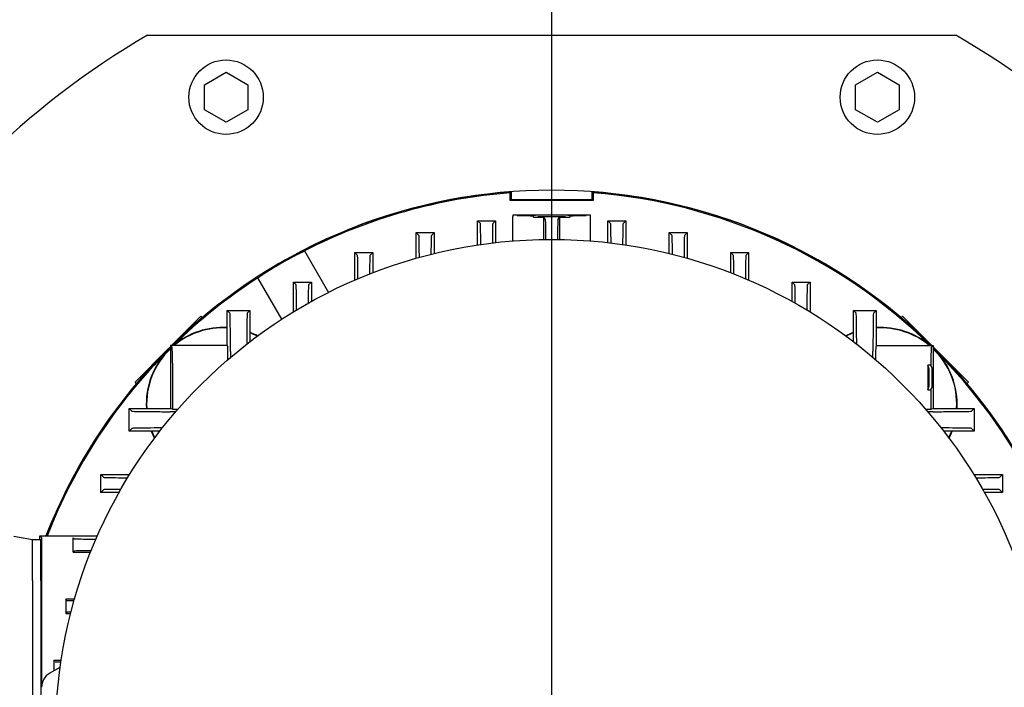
# Model space of a CAD drawing. Extents: x -89225 to 110569, y 13360 to 87647.
# Tile 81 of 256: x 6977 to 7294, y 77478 to 77693. Entities that reach past the tile are written whole.
import ezdxf

# ---------------------------------------------------------------- set-up
doc = ezdxf.new("R2010")
doc.units = 0
doc.layers.add('4', color=4, linetype='Continuous', lineweight=25)
doc.layers.add('Beluchtingstank', color=253, linetype='Continuous')
doc.layers.add('Iv-Lines 035', color=4, linetype='Continuous')

# ---------------------------------------------------------------- blocks, each defined once
blk = doc.blocks.new('BAZ Landox')
for p, q in [((1100927.07, -894225.22), (1101187.64, -894225.22)), ((1100945.36, -894241.18), (1100952.36, -894237.13)), ((1100952.36, -894237.13), (1100959.36, -894241.18)), ((1101155.36, -894241.18), (1101162.36, -894237.13)), ((1101162.36, -894237.13), (1101169.36, -894241.18)), ((1100945.36, -894249.26), (1100945.36, -894241.18)), ((1100959.36, -894241.18), (1100959.36, -894249.26)), ((1101155.36, -894249.26), (1101155.36, -894241.18)), ((1101169.36, -894241.18), (1101169.36, -894249.26)), ((1100952.36, -894253.3), (1100945.36, -894249.26)), ((1100959.36, -894249.26), (1100952.36, -894253.3)), ((1101162.36, -894253.3), (1101155.36, -894249.26)), ((1101169.36, -894249.26), (1101162.36, -894253.3)), ((1101043.96, -894278.56), (1101043.96, -894276.07)), ((1101044.3, -894275.7), (1101044.3, -894278.22)), ((1101070.41, -894278.22), (1101070.41, -894275.7)), ((1101070.75, -894276.07), (1101070.75, -894278.56)), ((1101043.96, -894278.56), (1101044.3, -894278.22)), ((1101070.75, -894278.56), (1101043.96, -894278.56)), ((1101044.3, -894278.22), (1101070.41, -894278.22)), ((1101070.75, -894278.56), (1101070.41, -894278.22)), ((1101044.86, -894283.22), (1101044.86, -894283.72)), ((1101069.86, -894283.22), (1101044.86, -894283.22)), ((1101046.25, -894283.36), (1101044.86, -894283.22)), ((1101052.87, -894283.3), (1101051.52, -894283.43)), ((1101051.52, -894283.93), (1101051.52, -894283.43)), ((1101063.19, -894283.43), (1101061.84, -894283.3)), ((1101063.19, -894283.43), (1101063.19, -894283.93)), ((1101069.86, -894283.22), (1101068.46, -894283.36)), ((1101069.86, -894283.72), (1101069.86, -894283.22)), ((1101034.36, -894285.98), (1101033.46, -894285.07)), ((1101033.46, -894285.07), (1101039.26, -894285.07)), ((1101033.46, -894292.88), (1101033.46, -894285.07)), ((1101038.35, -894285.98), (1101039.26, -894285.07)), ((1101039.26, -894285.07), (1101039.26, -894292.11)), ((1101044.86, -894291.57), (1101044.86, -894283.72)), ((1101051.52, -894283.93), (1101052.87, -894283.8)), ((1101055.36, -894284.63), (1101054.68, -894283.94)), ((1101054.68, -894283.94), (1101054.68, -894291.1)), ((1101059.35, -894284.63), (1101060.03, -894283.94)), ((1101060.03, -894291.1), (1101060.03, -894283.94)), ((1101061.84, -894283.8), (1101063.19, -894283.93)), ((1101069.86, -894291.57), (1101069.86, -894283.72)), ((1101076.36, -894285.98), (1101075.46, -894285.07)), ((1101075.46, -894285.07), (1101081.26, -894285.07)), ((1101075.46, -894292.11), (1101075.46, -894285.07)), ((1101080.35, -894285.98), (1101081.26, -894285.07)), ((1101081.26, -894285.07), (1101081.26, -894292.88)), ((1101014.56, -894289.79), (1101013.66, -894288.89)), ((1101013.66, -894288.89), (1101019.46, -894288.89)), ((1101013.66, -894297.16), (1101013.66, -894288.89)), ((1101018.55, -894289.79), (1101019.46, -894288.89)), ((1101019.46, -894288.89), (1101019.46, -894295.63)), ((1101096.16, -894289.79), (1101095.26, -894288.89)), ((1101095.26, -894288.89), (1101101.06, -894288.89)), ((1101095.26, -894295.63), (1101095.26, -894288.89)), ((1101100.15, -894289.79), (1101101.06, -894288.89)), ((1101101.06, -894288.89), (1101101.06, -894297.16)), ((1100977.63, -894294.81), (1100985.36, -894308.19)), ((1100994.75, -894296.25), (1100993.86, -894295.35)), ((1100993.86, -894295.35), (1100999.66, -894295.35)), ((1100993.86, -894304.22), (1100993.86, -894295.35)), ((1100998.75, -894296.26), (1100999.66, -894295.35)), ((1100999.66, -894295.35), (1100999.66, -894301.85)), ((1101115.96, -894296.26), (1101115.06, -894295.35)), ((1101115.06, -894295.35), (1101120.86, -894295.35)), ((1101115.06, -894301.85), (1101115.06, -894295.35)), ((1101119.96, -894296.25), (1101120.86, -894295.35)), ((1101120.86, -894295.35), (1101120.86, -894304.22)), ((1100970.33, -894316.81), (1100962.63, -894303.47)), ((1100974.95, -894305.73), (1100974.06, -894304.84)), ((1100974.06, -894304.84), (1100979.86, -894304.84)), ((1100974.06, -894314.47), (1100974.06, -894304.84)), ((1100978.95, -894305.74), (1100979.86, -894304.84)), ((1100979.86, -894304.84), (1100979.86, -894311.1)), ((1101135.76, -894305.74), (1101134.86, -894304.84)), ((1101134.86, -894304.84), (1101140.66, -894304.84)), ((1101134.86, -894311.1), (1101134.86, -894304.84)), ((1101139.76, -894305.73), (1101140.66, -894304.84)), ((1101140.66, -894304.84), (1101140.66, -894314.47)), ((1100952.76, -894313.99), (1100960.06, -894313.99)), ((1100953.62, -894314.85), (1100952.76, -894313.99)), ((1100952.76, -894325.27), (1100952.76, -894313.99)), ((1100959.18, -894314.87), (1100960.06, -894313.99)), ((1100960.06, -894313.99), (1100960.06, -894324.07)), ((1101154.66, -894313.99), (1101161.96, -894313.99)), ((1101155.53, -894314.87), (1101154.66, -894313.99)), ((1101154.66, -894324.07), (1101154.66, -894313.99)), ((1101161.09, -894314.85), (1101161.96, -894313.99)), ((1101161.96, -894313.99), (1101161.96, -894325.27)), ((1100934.82, -894325.27), (1100944.22, -894315.87)), ((1100944.22, -894315.87), (1100944.73, -894316.28)), ((1101169.98, -894316.28), (1101170.49, -894315.87)), ((1101170.49, -894315.87), (1101179.89, -894325.27)), ((1100923, -894337.08), (1100933.61, -894326.47)), ((1100933.61, -894326.47), (1100934.41, -894325.68)), ((1100934.93, -894325.79), (1100934.41, -894325.27)), ((1100934.41, -894325.27), (1100934.41, -894345.62)), ((1100952.76, -894325.27), (1100934.41, -894325.27)), ((1100952.76, -894325.27), (1100952.89, -894325.79)), ((1101161.96, -894325.27), (1101161.82, -894325.79)), ((1101161.96, -894325.27), (1101180.31, -894325.27)), ((1101179.78, -894325.79), (1101180.31, -894325.27)), ((1101180.31, -894325.27), (1101180.31, -894345.62)), ((1101180.31, -894325.68), (1101181.1, -894326.47)), ((1101181.1, -894326.47), (1101191.71, -894337.08)), ((1100935.1, -894330.99), (1100935.1, -894345.79)), ((1101179.61, -894330.99), (1101179.61, -894331.69)), ((1101178.61, -894331.68), (1101178.61, -894339.55)), ((1101178.98, -894332.63), (1101178.61, -894331.68)), ((1101179.61, -894331.69), (1101178.61, -894331.68)), ((1101179.98, -894332.63), (1101179.61, -894331.69)), ((1100923.42, -894337.59), (1100923, -894337.08)), ((1101191.71, -894337.08), (1101191.29, -894337.59)), ((1101178.61, -894339.55), (1101178.98, -894338.61)), ((1101178.61, -894339.55), (1101179.61, -894339.55)), ((1101179.61, -894339.55), (1101179.98, -894338.61)), ((1101179.61, -894339.55), (1101179.61, -894345.79)), ((1100921.13, -894352.92), (1100921.13, -894345.62)), ((1100921.99, -894346.48), (1100921.13, -894345.62)), ((1100921.13, -894345.62), (1100934.41, -894345.62)), ((1100935.1, -894345.79), (1100934.41, -894345.62)), ((1100935.1, -894345.79), (1100936.88, -894345.79)), ((1101177.83, -894345.79), (1101179.61, -894345.79)), ((1101179.61, -894345.79), (1101180.31, -894345.62)), ((1101180.31, -894345.62), (1101193.58, -894345.62)), ((1101192.72, -894346.48), (1101193.58, -894345.62)), ((1101193.58, -894345.62), (1101193.58, -894352.92)), ((1100922.01, -894352.04), (1100921.13, -894352.92)), ((1100931.01, -894352.92), (1100921.13, -894352.92)), ((1101193.58, -894352.92), (1101183.7, -894352.92)), ((1101192.7, -894352.04), (1101193.58, -894352.92)), ((1100912.86, -894367.81), (1100911.97, -894366.92)), ((1100911.97, -894372.72), (1100911.97, -894366.92)), ((1100911.97, -894366.92), (1100921.28, -894366.92)), ((1101193.43, -894366.92), (1101202.74, -894366.92)), ((1101201.85, -894367.81), (1101202.74, -894366.92)), ((1101202.74, -894366.92), (1101202.74, -894372.72)), ((1100912.88, -894371.82), (1100911.97, -894372.72)), ((1101201.83, -894371.82), (1101202.74, -894372.72)), ((1100917.86, -894372.72), (1100911.97, -894372.72)), ((1101202.74, -894372.72), (1101196.85, -894372.72)), ((1100883.9, -894386.78), (1100889.9, -894387.83)), ((1100889.9, -894401.13), (1100889.9, -894387.83)), ((1100889.9, -894387.83), (1100892.6, -894387.83)), ((1100892.92, -894387.28), (1100892.36, -894386.72)), ((1100892.36, -894387.83), (1100892.36, -894386.72)), ((1100892.36, -894386.72), (1100910.87, -894386.72)), ((1100892.6, -894401.13), (1100892.6, -894387.83)), ((1100903.39, -894387.61), (1100903.05, -894387.28)), ((1100892.96, -894434.69), (1100892.96, -894392.48)), ((1100903.4, -894391.61), (1100903.1, -894391.91)), ((1100903.1, -894391.91), (1100908.7, -894391.91)), ((1100889.9, -894401.13), (1100889.9, -894443.59)), ((1100892.6, -894401.13), (1100892.6, -894443.59)), ((1100900.67, -894407.12), (1100900.67, -894411.71)), ((1100903.51, -894407.12), (1100900.67, -894407.12)), ((1100901.05, -894407.5), (1100900.67, -894407.12)), ((1100901.05, -894411.33), (1100900.67, -894411.71)), ((1100900.67, -894411.71), (1100902.27, -894411.71)), ((1100895.48, -894431.02), (1100898.88, -894429.05)), ((1100896.82, -894426.92), (1100896.82, -894430.24)), ((1100899.19, -894426.92), (1100896.82, -894426.92)), ((1100897.2, -894427.3), (1100896.82, -894426.92))]:
    blk.add_line(p, q)
for centre, radius in [((1100952.36, -894245.22), 12), ((1101162.36, -894245.22), 12), ((1101057.36, -894451.08), 160)]:
    blk.add_circle(centre, radius)
for centre, radius, start, end in [((1101057.36, -894450.22), 260, 120.0733, 149.9267), ((1101057.36, -894450.22), 260, 300.0733, 59.9267), ((1101057.36, -894450.22), 175, 45.5613, 134.4387), ((1101057.36, -894450.22), 175, 94.2774, 134.4387), ((1101057.36, -894450.22), 174.66, 94.3977, 117.1579), ((1101057.36, -894450.22), 175, 45.5613, 85.7226), ((1101057.36, -894450.22), 174.66, 45.6753, 85.6023), ((1101057.36, -894450.22), 174.66, 122.8421, 134.3247), ((1100951.29, -894344.15), 24.66, 86.5917, 130.023), ((1100951.29, -894344.15), 24.53, 86.5735, 129.6574), ((1100951.29, -894344.15), 24.66, 62.87, 69.1771), ((1100951.29, -894344.15), 24.53, 63.0226, 69.0607), ((1101163.42, -894344.15), 24.66, 110.8229, 117.13), ((1101163.42, -894344.15), 24.53, 110.9393, 116.9774), ((1101163.42, -894344.15), 24.66, 49.977, 93.4083), ((1101163.42, -894344.15), 24.53, 50.3426, 93.4265), ((1101057.36, -894450.22), 175, 134.6337, 158.7242), ((1101057.36, -894450.22), 175, 134.6337, 158.7242), ((1101057.36, -894450.22), 174.66, 135, 158.6807), ((1100951.29, -894344.15), 24.66, 135, 183.4083), ((1100951.29, -894344.15), 24.53, 133.4986, 183.4265), ((1101057.36, -894450.22), 174.66, 134.744, 135), ((1100951.29, -894344.15), 24.66, 133.2106, 135), ((1101057.36, -894450.22), 175, 274.8537, 45.3663), ((1101057.36, -894450.22), 175, 334.2774, 45.3663), ((1101057.36, -894450.22), 174.66, 45, 45.256), ((1101163.42, -894344.15), 24.66, 45, 46.7894), ((1101163.42, -894344.15), 24.53, 356.5735, 46.5014), ((1101163.42, -894344.15), 24.66, 356.5917, 45), ((1101057.36, -894450.22), 174.66, 334.3977, 45), ((1100951.29, -894344.15), 24.66, 200.8229, 206.6655), ((1100951.29, -894344.15), 24.53, 200.9393, 206.5129), ((1101163.42, -894344.15), 24.53, 333.4871, 339.0607), ((1101163.42, -894344.15), 24.66, 333.3345, 339.1771)]:
    blk.add_arc(centre, radius, start, end)
for centre, major_axis, ratio, start_param, end_param in [((1101057.36, -894283.35), (11.15, 0), 0.008727, 3.228859, 4.161583), ((1101057.36, -894283.3), (4.5, 0), 0.008727, 0.087266, 3.054326), ((1101057.36, -894283.35), (11.15, 0), 0.008727, 5.263194, 6.195919), ((1101038.35, -894305.99), (0, 20.01), 0.008744, 0.008746, 0.812534), ((1101057.36, -894283.85), (11.14, 0), 0.008727, 4.161528, 4.470027), ((1101057.36, -894283.8), (-4.5, 0), 0.008727, 3.228859, 6.195919), ((1101055.36, -894304.63), (0, 20), 0.008728, 5.455648, 6.274458), ((1101059.35, -894304.63), (0, 20), 0.008728, 0.008727, 0.827537), ((1101057.36, -894283.85), (11.14, 0), 0.008727, 4.954751, 5.26325), ((1101076.36, -894305.99), (0, 20.01), 0.008744, 5.470651, 6.274441), ((1100934.92, -894330.99), (0, 5.2), 0.034921, 4.712389, 6.248279), ((1100952.88, -894330.99), (0, -5.2), 0.008727, 1.789835, 3.106686), ((1101161.83, -894330.99), (0, -5.2), 0.008727, 3.176499, 4.493351), ((1101179.79, -894330.99), (0, 5.2), 0.034921, 0.034907, 1.570796), ((1101178.97, -894335.62), (0, -3), 0.034899, 0.087266, 3.054326), ((1101179.97, -894335.62), (0, -3), 0.034899, 0.087266, 3.054326), ((1100892.92, -894392.48), (0, 5.2), 0.008727, 4.712389, 6.274459), ((1100903.05, -894392.48), (0, -5.2), 0.008727, 1.680165, 3.132866), ((1100909.05, -894407.5), (8.01, 0), 0.008846, 3.150441, 3.926925), ((1100909.06, -894411.33), (8.01, 0), 0.008806, 2.556401, 3.132785), ((1100905.21, -894427.3), (8, 0), 0.008764, 3.150357, 3.849001), ((1100898.1, -894435.54), (-1.46, 5.01), 0.995645, 0.241536, 1.286194)]:
    blk.add_ellipse(centre, major_axis=major_axis, ratio=ratio, start_param=start_param, end_param=end_param)
for points in [[(1101043.96, -894276.07), (1101044.08, -894275.95), (1101044.19, -894275.83), (1101044.3, -894275.7)], [(1101070.41, -894275.7), (1101070.52, -894275.83), (1101070.63, -894275.95), (1101070.75, -894276.07)]]:
    blk.add_open_spline(points, degree=3)
for points, knots in [([(1101034.49, -894292.72), (1101034.49, -894292.46), (1101034.49, -894292.21), (1101034.47, -894290.7), (1101034.46, -894289.62), (1101034.44, -894287.83), (1101034.42, -894287.14), (1101034.39, -894286.22), (1101034.38, -894285.99), (1101034.36, -894285.98)], [-1.683894, -1.683894, -1.683894, -1.683894, -1.578793, -1.578793, -1.05075, -1.05075, -0.514145, -0.514145, 0, 0, 0, 0]), ([(1101080.35, -894285.98), (1101080.33, -894285.99), (1101080.32, -894286.22), (1101080.29, -894287.14), (1101080.27, -894287.83), (1101080.25, -894289.62), (1101080.24, -894290.7), (1101080.22, -894292.21), (1101080.22, -894292.46), (1101080.22, -894292.72)], [-0.2848101, -0.2848101, -0.2848101, -0.2848101, -0.2150572, -0.2150572, -0.142257, -0.142257, -0.0706185, -0.0706185, -0.0563597, -0.0563597, -0.0563597, -0.0563597]), ([(1101014.69, -894296.87), (1101014.69, -894296.54), (1101014.69, -894296.22), (1101014.67, -894294.63), (1101014.66, -894293.53), (1101014.63, -894291.69), (1101014.62, -894290.98), (1101014.59, -894290.04), (1101014.57, -894289.8), (1101014.56, -894289.79)], [-1.742605, -1.742605, -1.742605, -1.742605, -1.610637, -1.610637, -1.076483, -1.076483, -0.525147, -0.525147, 0, 0, 0, 0]), ([(1101018.55, -894289.79), (1101018.53, -894289.81), (1101018.52, -894290.05), (1101018.49, -894290.98), (1101018.47, -894291.69), (1101018.44, -894293.52), (1101018.43, -894294.62), (1101018.42, -894295.89)], [-0.4181051, -0.4181051, -0.4181051, -0.4181051, -0.3156671, -0.3156671, -0.2085516, -0.2085516, -0.1038583, -0.1038583, -0.1038583, -0.1038583]), ([(1101096.29, -894295.89), (1101096.28, -894294.62), (1101096.27, -894293.52), (1101096.24, -894291.69), (1101096.22, -894290.98), (1101096.19, -894290.05), (1101096.18, -894289.81), (1101096.16, -894289.79)], [-1.601886, -1.601886, -1.601886, -1.601886, -1.068207, -1.068207, -0.522182, -0.522182, -0.000001, -0.000001, -0.000001, -0.000001]), ([(1101100.15, -894289.79), (1101100.14, -894289.8), (1101100.12, -894290.04), (1101100.09, -894290.98), (1101100.08, -894291.69), (1101100.05, -894293.53), (1101100.04, -894294.63), (1101100.02, -894296.22), (1101100.02, -894296.54), (1101100.02, -894296.87)], [-2.1452, -2.1452, -2.1452, -2.1452, -1.620143, -1.620143, -1.068901, -1.068901, -0.534838, -0.534838, -0.402892, -0.402892, -0.402892, -0.402892]), ([(1100962.63, -894303.47), (1100962.81, -894303.35), (1100963.01, -894303.21), (1100963.23, -894303.06), (1100963.32, -894302.99), (1100963.42, -894302.93), (1100963.52, -894302.86), (1100963.54, -894302.85), (1100963.55, -894302.83), (1100963.57, -894302.82), (1100963.69, -894302.74), (1100963.82, -894302.66), (1100963.95, -894302.57), (1100964.07, -894302.48), (1100964.21, -894302.4), (1100964.34, -894302.3), (1100964.46, -894302.23), (1100964.57, -894302.15), (1100964.69, -894302.07), (1100964.72, -894302.06), (1100964.74, -894302.04), (1100964.77, -894302.03), (1100964.84, -894301.98), (1100964.91, -894301.93), (1100964.99, -894301.88), (1100965.06, -894301.84), (1100965.14, -894301.79), (1100965.21, -894301.74), (1100965.34, -894301.66), (1100965.47, -894301.57), (1100965.6, -894301.49), (1100965.63, -894301.47), (1100965.65, -894301.46), (1100965.68, -894301.44), (1100965.84, -894301.34), (1100966, -894301.23), (1100966.17, -894301.13), (1100966.33, -894301.02), (1100966.5, -894300.92), (1100966.68, -894300.81), (1100966.85, -894300.7), (1100967.02, -894300.6), (1100967.2, -894300.49), (1100967.34, -894300.4), (1100967.49, -894300.31), (1100967.64, -894300.22), (1100967.67, -894300.2), (1100967.7, -894300.18), (1100967.73, -894300.16), (1100967.82, -894300.11), (1100967.91, -894300.05), (1100968, -894300), (1100968.09, -894299.94), (1100968.18, -894299.89), (1100968.28, -894299.83), (1100968.43, -894299.74), (1100968.58, -894299.65), (1100968.74, -894299.56), (1100968.77, -894299.54), (1100968.8, -894299.52), (1100968.83, -894299.5), (1100969.02, -894299.39), (1100969.2, -894299.28), (1100969.39, -894299.17), (1100969.58, -894299.06), (1100969.77, -894298.95), (1100969.96, -894298.84), (1100970.15, -894298.73), (1100970.34, -894298.62), (1100970.53, -894298.52), (1100970.69, -894298.43), (1100970.84, -894298.34), (1100971, -894298.25), (1100971.03, -894298.23), (1100971.06, -894298.21), (1100971.1, -894298.2), (1100971.19, -894298.14), (1100971.28, -894298.09), (1100971.38, -894298.04), (1100971.47, -894297.99), (1100971.56, -894297.93), (1100971.66, -894297.88), (1100971.81, -894297.8), (1100971.97, -894297.71), (1100972.12, -894297.63), (1100972.15, -894297.61), (1100972.18, -894297.59), (1100972.22, -894297.57), (1100972.4, -894297.47), (1100972.58, -894297.37), (1100972.77, -894297.27), (1100972.95, -894297.17), (1100973.13, -894297.08), (1100973.31, -894296.98), (1100973.49, -894296.89), (1100973.66, -894296.79), (1100973.84, -894296.7), (1100973.98, -894296.63), (1100974.12, -894296.55), (1100974.26, -894296.48), (1100974.29, -894296.46), (1100974.32, -894296.45), (1100974.35, -894296.43), (1100974.43, -894296.39), (1100974.51, -894296.35), (1100974.6, -894296.31), (1100974.68, -894296.26), (1100974.76, -894296.22), (1100974.84, -894296.18), (1100974.97, -894296.11), (1100975.11, -894296.04), (1100975.23, -894295.98), (1100975.26, -894295.96), (1100975.29, -894295.95), (1100975.31, -894295.94), (1100975.47, -894295.86), (1100975.62, -894295.78), (1100975.77, -894295.71), (1100975.91, -894295.64), (1100976.06, -894295.57), (1100976.2, -894295.5), (1100976.34, -894295.43), (1100976.47, -894295.36), (1100976.6, -894295.3), (1100976.71, -894295.25), (1100976.81, -894295.2), (1100976.91, -894295.15), (1100976.93, -894295.14), (1100976.95, -894295.13), (1100976.97, -894295.12), (1100977.03, -894295.09), (1100977.09, -894295.06), (1100977.15, -894295.04), (1100977.21, -894295.01), (1100977.26, -894294.98), (1100977.32, -894294.96), (1100977.43, -894294.91), (1100977.53, -894294.86), (1100977.63, -894294.81)], [0, 0, 0, 0, 1.306448, 1.306448, 1.306448, 1.860868, 1.860868, 1.860868, 1.963067, 1.963067, 1.963067, 2.620244, 2.620244, 2.620244, 3.276499, 3.276499, 3.276499, 3.819041, 3.819041, 3.819041, 3.930422, 3.930422, 3.930422, 4.256148, 4.256148, 4.256148, 4.582205, 4.582205, 4.582205, 5.129097, 5.129097, 5.129097, 5.236702, 5.236702, 5.236702, 5.893264, 5.893264, 5.893264, 6.550445, 6.550445, 6.550445, 7.206758, 7.206758, 7.206758, 7.74836, 7.74836, 7.74836, 7.860782, 7.860782, 7.860782, 8.186552, 8.186552, 8.186552, 8.512547, 8.512547, 8.512547, 9.056849, 9.056849, 9.056849, 9.166951, 9.166951, 9.166951, 9.823471, 9.823471, 9.823471, 10.480658, 10.480658, 10.480658, 11.137019, 11.137019, 11.137019, 11.67807, 11.67807, 11.67807, 11.791116, 11.791116, 11.791116, 12.116917, 12.116917, 12.116917, 12.442872, 12.442872, 12.442872, 12.987106, 12.987106, 12.987106, 13.097206, 13.097206, 13.097206, 13.753686, 13.753686, 13.753686, 14.410876, 14.410876, 14.410876, 15.067287, 15.067287, 15.067287, 15.610313, 15.610313, 15.610313, 15.72148, 15.72148, 15.72148, 16.047335, 16.047335, 16.047335, 16.37323, 16.37323, 16.37323, 16.918147, 16.918147, 16.918147, 17.027469, 17.027469, 17.027469, 17.683895, 17.683895, 17.683895, 18.341083, 18.341083, 18.341083, 18.997554, 18.997554, 18.997554, 19.543547, 19.543547, 19.543547, 19.651876, 19.651876, 19.651876, 19.977822, 19.977822, 19.977822, 20.30363, 20.30363, 20.30363, 20.957734, 20.957734, 20.957734, 20.957734]), ([(1100994.89, -894303.78), (1100994.89, -894303.37), (1100994.89, -894302.97), (1100994.87, -894301.26), (1100994.86, -894300.12), (1100994.83, -894298.21), (1100994.81, -894297.48), (1100994.78, -894296.51), (1100994.77, -894296.27), (1100994.75, -894296.25)], [-1.821468, -1.821468, -1.821468, -1.821468, -1.662064, -1.662064, -1.110485, -1.110485, -0.540931, -0.540931, -0.000001, -0.000001, -0.000001, -0.000001]), ([(1100998.75, -894296.26), (1100998.73, -894296.28), (1100998.72, -894296.52), (1100998.69, -894297.49), (1100998.67, -894298.23), (1100998.65, -894300.06), (1100998.63, -894301.08), (1100998.62, -894302.25)], [-0.406892, -0.406892, -0.406892, -0.406892, -0.3071238, -0.3071238, -0.202369, -0.202369, -0.1102474, -0.1102474, -0.1102474, -0.1102474]), ([(1101116.09, -894302.25), (1101116.08, -894301.07), (1101116.06, -894300.03), (1101116.04, -894298.21), (1101116.02, -894297.48), (1101115.99, -894296.52), (1101115.98, -894296.28), (1101115.96, -894296.26)], [-1.604398, -1.604398, -1.604398, -1.604398, -1.100334, -1.100334, -0.536804, -0.536804, -0.000001, -0.000001, -0.000001, -0.000001]), ([(1101119.96, -894296.25), (1101119.94, -894296.27), (1101119.93, -894296.52), (1101119.89, -894297.49), (1101119.88, -894298.24), (1101119.85, -894300.16), (1101119.84, -894301.3), (1101119.82, -894302.99), (1101119.82, -894303.38), (1101119.82, -894303.78)], [-2.220182, -2.220182, -2.220182, -2.220182, -1.675844, -1.675844, -1.102533, -1.102533, -0.55481, -0.55481, -0.399365, -0.399365, -0.399365, -0.399365]), ([(1100975.09, -894313.85), (1100975.09, -894313.36), (1100975.08, -894312.88), (1100975.07, -894311.02), (1100975.06, -894309.82), (1100975.03, -894307.8), (1100975.01, -894307.02), (1100974.98, -894306), (1100974.96, -894305.74), (1100974.95, -894305.73)], [-1.926457, -1.926457, -1.926457, -1.926457, -1.739028, -1.739028, -1.163462, -1.163462, -0.566337, -0.566337, -0.000001, -0.000001, -0.000001, -0.000001]), ([(1100978.95, -894305.74), (1100978.94, -894305.75), (1100978.92, -894306.02), (1100978.89, -894307.05), (1100978.87, -894307.84), (1100978.85, -894309.67), (1100978.84, -894310.61), (1100978.83, -894311.68)], [-0.3597818, -0.3597818, -0.3597818, -0.3597818, -0.2713185, -0.2713185, -0.1781999, -0.1781999, -0.1063522, -0.1063522, -0.1063522, -0.1063522]), ([(1101135.88, -894311.68), (1101135.87, -894310.59), (1101135.86, -894309.63), (1101135.84, -894307.8), (1101135.82, -894307.02), (1101135.79, -894306.01), (1101135.77, -894305.75), (1101135.76, -894305.74)], [-1.621329, -1.621329, -1.621329, -1.621329, -1.150868, -1.150868, -0.560797, -0.560797, -0.000001, -0.000001, -0.000001, -0.000001]), ([(1101139.76, -894305.73), (1101139.75, -894305.74), (1101139.73, -894306), (1101139.7, -894307.02), (1101139.68, -894307.8), (1101139.65, -894309.82), (1101139.64, -894311.02), (1101139.63, -894312.88), (1101139.62, -894313.36), (1101139.62, -894313.85)], [-2.325393, -2.325393, -2.325393, -2.325393, -1.759428, -1.759428, -1.162694, -1.162694, -0.587511, -0.587511, -0.40021, -0.40021, -0.40021, -0.40021]), ([(1100953.79, -894327.22), (1100953.79, -894327.22), (1100953.79, -894327.22), (1100953.79, -894327.22), (1100953.79, -894327.22), (1100953.79, -894327.22), (1100953.79, -894327.22), (1100953.79, -894327.22), (1100953.79, -894327.22), (1100953.79, -894327.21), (1100953.79, -894327.21), (1100953.79, -894327.2), (1100953.79, -894327.19), (1100953.79, -894327.17), (1100953.79, -894327.15), (1100953.79, -894327.11), (1100953.79, -894327.08), (1100953.79, -894326.99), (1100953.79, -894326.94), (1100953.79, -894326.76), (1100953.78, -894326.65), (1100953.78, -894326.31), (1100953.78, -894326.08), (1100953.78, -894325.4), (1100953.78, -894324.96), (1100953.77, -894323.66), (1100953.76, -894322.84), (1100953.75, -894320.55), (1100953.73, -894319.24), (1100953.7, -894317.07), (1100953.68, -894316.24), (1100953.65, -894315.15), (1100953.63, -894314.87), (1100953.62, -894314.85)], [-2.457952, -2.457952, -2.457952, -2.457952, -2.457701, -2.457701, -2.457553, -2.457553, -2.457256, -2.457256, -2.456663, -2.456663, -2.455476, -2.455476, -2.453103, -2.453103, -2.448354, -2.448354, -2.43885, -2.43885, -2.419819, -2.419819, -2.381666, -2.381666, -2.305033, -2.305033, -2.150776, -2.150776, -1.840673, -1.840673, -1.228973, -1.228973, -0.599249, -0.599249, 0, 0, 0, 0]), ([(1100959.18, -894314.87), (1100959.16, -894314.89), (1100959.14, -894315.16), (1100959.11, -894316.24), (1100959.09, -894317.07), (1100959.06, -894319.22), (1100959.05, -894320.52), (1100959.03, -894322.78), (1100959.02, -894323.59), (1100959.02, -894324.58), (1100959.02, -894324.72), (1100959.02, -894324.87)], [-2.420266, -2.420266, -2.420266, -2.420266, -1.829759, -1.829759, -1.210129, -1.210129, -0.605427, -0.605427, -0.30073, -0.30073, -0.250043, -0.250043, -0.250043, -0.250043]), ([(1101155.69, -894324.87), (1101155.69, -894324.72), (1101155.69, -894324.58), (1101155.69, -894323.59), (1101155.68, -894322.78), (1101155.66, -894320.52), (1101155.65, -894319.22), (1101155.62, -894317.07), (1101155.6, -894316.24), (1101155.58, -894315.42), (1101155.57, -894315.22), (1101155.56, -894315.02), (1101155.55, -894314.97), (1101155.54, -894314.91), (1101155.54, -894314.9), (1101155.54, -894314.88), (1101155.54, -894314.88), (1101155.54, -894314.88), (1101155.54, -894314.87), (1101155.54, -894314.87), (1101155.54, -894314.87), (1101155.53, -894314.87), (1101155.53, -894314.87), (1101155.53, -894314.87), (1101155.53, -894314.87), (1101155.53, -894314.87), (1101155.53, -894314.87), (1101155.53, -894314.87), (1101155.53, -894314.87), (1101155.53, -894314.87), (1101155.53, -894314.87), (1101155.53, -894314.87), (1101155.53, -894314.87), (1101155.53, -894314.87), (1101155.53, -894314.87), (1101155.53, -894314.87)], [-2.171545, -2.171545, -2.171545, -2.171545, -2.120879, -2.120879, -1.815988, -1.815988, -1.210891, -1.210891, -0.59062, -0.59062, -0.291365, -0.291365, -0.144664, -0.144664, -0.072073, -0.072073, -0.035971, -0.035971, -0.017969, -0.017969, -0.008981, -0.008981, -0.004489, -0.004489, -0.002244, -0.002244, -0.001122, -0.001122, -0.000561, -0.000561, -0.000281, -0.000281, -0.00014, -0.00014, 0, 0, 0, 0]), ([(1101161.09, -894314.85), (1101161.09, -894314.85), (1101161.09, -894314.85), (1101161.09, -894314.85), (1101161.09, -894314.85), (1101161.09, -894314.85), (1101161.09, -894314.85), (1101161.09, -894314.85), (1101161.09, -894314.85), (1101161.09, -894314.85), (1101161.09, -894314.85), (1101161.09, -894314.85), (1101161.09, -894314.85), (1101161.09, -894314.85), (1101161.09, -894314.85), (1101161.09, -894314.85), (1101161.09, -894314.85), (1101161.09, -894314.86), (1101161.09, -894314.86), (1101161.09, -894314.86), (1101161.09, -894314.87), (1101161.09, -894314.88), (1101161.08, -894314.89), (1101161.08, -894314.95), (1101161.07, -894315), (1101161.06, -894315.2), (1101161.05, -894315.41), (1101161.03, -894316.24), (1101161.01, -894317.07), (1101160.98, -894319.24), (1101160.96, -894320.55), (1101160.95, -894322.84), (1101160.94, -894323.66), (1101160.93, -894324.96), (1101160.93, -894325.4), (1101160.93, -894326.08), (1101160.93, -894326.31), (1101160.93, -894326.65), (1101160.92, -894326.76), (1101160.92, -894326.94), (1101160.92, -894326.99), (1101160.92, -894327.08), (1101160.92, -894327.11), (1101160.92, -894327.15), (1101160.92, -894327.17), (1101160.92, -894327.19), (1101160.92, -894327.2), (1101160.92, -894327.21), (1101160.92, -894327.21), (1101160.92, -894327.22), (1101160.92, -894327.22), (1101160.92, -894327.22), (1101160.92, -894327.22), (1101160.92, -894327.22), (1101160.92, -894327.22), (1101160.92, -894327.22), (1101160.92, -894327.22), (1101160.92, -894327.22)], [-0.2187463, -0.2187463, -0.2187463, -0.2187463, -0.2187338, -0.2187338, -0.2187211, -0.2187211, -0.2186958, -0.2186958, -0.2186451, -0.2186451, -0.2185437, -0.2185437, -0.218341, -0.218341, -0.2179353, -0.2179353, -0.2171235, -0.2171235, -0.2154978, -0.2154978, -0.2122377, -0.2122377, -0.2056836, -0.2056836, -0.1924415, -0.1924415, -0.1654333, -0.1654333, -0.1093732, -0.1093732, -0.0549364, -0.0549364, -0.0273383, -0.0273383, -0.0136097, -0.0136097, -0.0067895, -0.0067895, -0.0033938, -0.0033938, -0.0017001, -0.0017001, -0.0008543, -0.0008543, -0.0004316, -0.0004316, -0.0002204, -0.0002204, -0.0001148, -0.0001148, -0.000062, -0.000062, -0.0000356, -0.0000356, -0.0000224, -0.0000224, -0.0000009, -0.0000009, -0.0000009, -0.0000009]), ([(1100921.99, -894346.48), (1100921.99, -894346.48), (1100921.99, -894346.48), (1100921.99, -894346.48), (1100921.99, -894346.48), (1100921.99, -894346.48), (1100921.99, -894346.48), (1100921.99, -894346.48), (1100921.99, -894346.48), (1100921.99, -894346.48), (1100921.99, -894346.48), (1100921.99, -894346.48), (1100921.99, -894346.48), (1100921.99, -894346.48), (1100921.99, -894346.48), (1100921.99, -894346.48), (1100921.99, -894346.48), (1100921.99, -894346.48), (1100922, -894346.48), (1100922, -894346.48), (1100922, -894346.48), (1100922.02, -894346.49), (1100922.03, -894346.49), (1100922.09, -894346.49), (1100922.14, -894346.5), (1100922.34, -894346.51), (1100922.55, -894346.52), (1100923.37, -894346.55), (1100924.21, -894346.56), (1100926.38, -894346.59), (1100927.69, -894346.61), (1100929.98, -894346.63), (1100930.8, -894346.63), (1100932.1, -894346.64), (1100932.54, -894346.64), (1100933.22, -894346.64), (1100933.44, -894346.65), (1100933.79, -894346.65), (1100933.9, -894346.65), (1100934.07, -894346.65), (1100934.13, -894346.65), (1100934.22, -894346.65), (1100934.25, -894346.65), (1100934.29, -894346.65), (1100934.3, -894346.65), (1100934.33, -894346.65), (1100934.33, -894346.65), (1100934.34, -894346.65), (1100934.35, -894346.65), (1100934.35, -894346.65), (1100934.36, -894346.65), (1100934.36, -894346.65), (1100934.36, -894346.65), (1100934.36, -894346.65), (1100934.36, -894346.65), (1100934.36, -894346.65), (1100934.36, -894346.65), (1100934.36, -894346.65)], [-0.2186851, -0.2186851, -0.2186851, -0.2186851, -0.2186725, -0.2186725, -0.2186598, -0.2186598, -0.2186345, -0.2186345, -0.2185838, -0.2185838, -0.2184825, -0.2184825, -0.2182798, -0.2182798, -0.2178743, -0.2178743, -0.2170627, -0.2170627, -0.2154374, -0.2154374, -0.2121782, -0.2121782, -0.205626, -0.205626, -0.1923877, -0.1923877, -0.165387, -0.165387, -0.1093426, -0.1093426, -0.054921, -0.054921, -0.0273307, -0.0273307, -0.0136059, -0.0136059, -0.0067876, -0.0067876, -0.0033929, -0.0033929, -0.0016996, -0.0016996, -0.000854, -0.000854, -0.0004315, -0.0004315, -0.0002203, -0.0002203, -0.0001148, -0.0001148, -0.000062, -0.000062, -0.0000356, -0.0000356, -0.0000224, -0.0000224, -0.0000009, -0.0000009, -0.0000009, -0.0000009]), ([(1101180.35, -894346.65), (1101180.35, -894346.65), (1101180.35, -894346.65), (1101180.35, -894346.65), (1101180.35, -894346.65), (1101180.35, -894346.65), (1101180.35, -894346.65), (1101180.35, -894346.65), (1101180.36, -894346.65), (1101180.36, -894346.65), (1101180.37, -894346.65), (1101180.38, -894346.65), (1101180.38, -894346.65), (1101180.41, -894346.65), (1101180.42, -894346.65), (1101180.46, -894346.65), (1101180.49, -894346.65), (1101180.58, -894346.65), (1101180.64, -894346.65), (1101180.81, -894346.65), (1101180.92, -894346.65), (1101181.27, -894346.65), (1101181.49, -894346.64), (1101182.17, -894346.64), (1101182.61, -894346.64), (1101183.91, -894346.63), (1101184.73, -894346.63), (1101187.02, -894346.61), (1101188.33, -894346.59), (1101190.5, -894346.56), (1101191.34, -894346.55), (1101192.43, -894346.51), (1101192.7, -894346.5), (1101192.72, -894346.48)], [-2.457952, -2.457952, -2.457952, -2.457952, -2.457701, -2.457701, -2.457553, -2.457553, -2.457256, -2.457256, -2.456663, -2.456663, -2.455476, -2.455476, -2.453103, -2.453103, -2.448354, -2.448354, -2.43885, -2.43885, -2.419819, -2.419819, -2.381666, -2.381666, -2.305033, -2.305033, -2.150776, -2.150776, -1.840674, -1.840674, -1.228973, -1.228973, -0.59925, -0.59925, 0, 0, 0, 0]), ([(1100931.82, -894351.88), (1100931.74, -894351.88), (1100931.66, -894351.88), (1100930.73, -894351.89), (1100929.92, -894351.89), (1100927.65, -894351.91), (1100926.36, -894351.92), (1100924.21, -894351.95), (1100923.38, -894351.97), (1100922.56, -894352), (1100922.36, -894352), (1100922.15, -894352.02), (1100922.1, -894352.02), (1100922.05, -894352.03), (1100922.04, -894352.03), (1100922.02, -894352.03), (1100922.02, -894352.03), (1100922.01, -894352.04), (1100922.01, -894352.04), (1100922.01, -894352.04), (1100922.01, -894352.04), (1100922.01, -894352.04), (1100922.01, -894352.04), (1100922.01, -894352.04), (1100922.01, -894352.04), (1100922.01, -894352.04), (1100922.01, -894352.04), (1100922.01, -894352.04), (1100922.01, -894352.04), (1100922.01, -894352.04), (1100922.01, -894352.04), (1100922.01, -894352.04)], [-0.4277641, -0.4277641, -0.4277641, -0.4277641, -0.4220601, -0.4220601, -0.361386, -0.361386, -0.2409704, -0.2409704, -0.117535, -0.117535, -0.0579828, -0.0579828, -0.028789, -0.028789, -0.0143432, -0.0143432, -0.0071589, -0.0071589, -0.0035765, -0.0035765, -0.0017877, -0.0017877, -0.0008939, -0.0008939, -0.0004472, -0.0004472, -0.0002239, -0.0002239, -0.0001122, -0.0001122, 0, 0, 0, 0]), ([(1101192.7, -894352.04), (1101192.68, -894352.02), (1101192.41, -894352), (1101191.33, -894351.97), (1101190.5, -894351.95), (1101188.35, -894351.92), (1101187.06, -894351.91), (1101184.79, -894351.89), (1101183.98, -894351.89), (1101183.05, -894351.88), (1101182.97, -894351.88), (1101182.89, -894351.88)], [-2.420275, -2.420275, -2.420275, -2.420275, -1.829765, -1.829765, -1.210134, -1.210134, -0.605429, -0.605429, -0.300731, -0.300731, -0.272029, -0.272029, -0.272029, -0.272029]), ([(1100912.86, -894367.81), (1100912.88, -894367.82), (1100913.14, -894367.84), (1100914.15, -894367.87), (1100914.94, -894367.89), (1100916.95, -894367.92), (1100918.16, -894367.93), (1100919.91, -894367.95), (1100920.27, -894367.95), (1100920.65, -894367.95)], [-2.325415, -2.325415, -2.325415, -2.325415, -1.759444, -1.759444, -1.162704, -1.162704, -0.587517, -0.587517, -0.443714, -0.443714, -0.443714, -0.443714]), ([(1101194.06, -894367.95), (1101194.44, -894367.95), (1101194.8, -894367.95), (1101196.55, -894367.93), (1101197.76, -894367.92), (1101199.77, -894367.89), (1101200.56, -894367.87), (1101201.57, -894367.84), (1101201.83, -894367.82), (1101201.85, -894367.81)], [-1.882928, -1.882928, -1.882928, -1.882928, -1.739028, -1.739028, -1.163462, -1.163462, -0.566337, -0.566337, -0.000001, -0.000001, -0.000001, -0.000001]), ([(1100918.44, -894371.69), (1100917.5, -894371.7), (1100916.67, -894371.71), (1100914.94, -894371.74), (1100914.16, -894371.75), (1100913.15, -894371.78), (1100912.89, -894371.8), (1100912.88, -894371.82)], [-1.566567, -1.566567, -1.566567, -1.566567, -1.15085, -1.15085, -0.560789, -0.560789, -0.000001, -0.000001, -0.000001, -0.000001]), ([(1101201.83, -894371.82), (1101201.82, -894371.8), (1101201.56, -894371.78), (1101200.53, -894371.75), (1101199.74, -894371.73), (1101198, -894371.71), (1101197.18, -894371.7), (1101196.27, -894371.69)], [-0.362798, -0.362798, -0.362798, -0.362798, -0.2735928, -0.2735928, -0.1796933, -0.1796933, -0.1158752, -0.1158752, -0.1158752, -0.1158752]), ([(1100903.39, -894387.61), (1100903.41, -894387.63), (1100903.65, -894387.65), (1100904.63, -894387.68), (1100905.38, -894387.69), (1100907.3, -894387.72), (1100908.44, -894387.73), (1100909.97, -894387.75), (1100910.2, -894387.75), (1100910.42, -894387.75)], [-2.220184, -2.220184, -2.220184, -2.220184, -1.675845, -1.675845, -1.102534, -1.102534, -0.55481, -0.55481, -0.464037, -0.464037, -0.464037, -0.464037]), ([(1100908.87, -894391.49), (1100907.9, -894391.5), (1100907.04, -894391.51), (1100905.35, -894391.53), (1100904.62, -894391.55), (1100903.66, -894391.58), (1100903.41, -894391.6), (1100903.4, -894391.61)], [-1.528935, -1.528935, -1.528935, -1.528935, -1.100335, -1.100335, -0.536805, -0.536805, -0.000001, -0.000001, -0.000001, -0.000001])]:
    blk.add_open_spline(points, degree=3, knots=knots)
for points, weights in [([(1100953.79, -894327.22), (1100953.79, -894328.17), (1100953.79, -894329.12)], [1.05030520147, 1.04920233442, 1.04806378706]), ([(1101160.92, -894329.12), (1101160.92, -894328.17), (1101160.92, -894327.22)], [1.04806378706, 1.04920233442, 1.05030520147]), ([(1100936.13, -894346.66), (1100935.25, -894346.65), (1100934.36, -894346.65)], [1.04821407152, 1.04927519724, 1.05030520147]), ([(1101180.35, -894346.65), (1101179.46, -894346.65), (1101178.58, -894346.66)], [1.05030520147, 1.04927519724, 1.04821407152])]:
    blk.add_rational_spline(points, weights, degree=2)

msp = doc.modelspace()

# ---------------------------------------------------------------- linework, layer by layer
at = {"layer": '4', "ltscale": 0.5}
msp.add_line((7148.18, 54909.41), (7148.18, 84803.73), dxfattribs=at)
at = {"layer": 'Beluchtingstank', "lineweight": 9, "ltscale": 0.01}
for radius, end in [(6774.79, 250.200984), (6574.79, 251.421346), (6475.21, 252.057494)]:
    msp.add_arc((8275.88, 77462.92), radius, 90, end, dxfattribs=at)

# ---------------------------------------------------------------- block references
at = {"layer": 'Iv-Lines 035'}
msp.add_blockref('BAZ Landox', (-1093909.17, 971913.35), dxfattribs=at)

doc.saveas('drawing.dxf')
